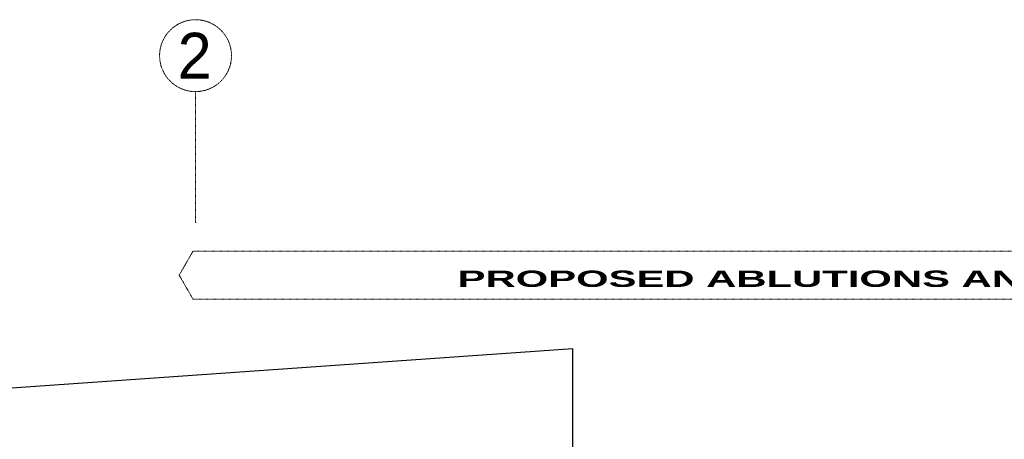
# Model space of a CAD drawing. Header units: millimetres. Extents: x -115474967 to 444143, y -74377 to 241828222.
# Tile 30 of 256: x -162469 to -154935, y 10030 to 13239. Entities that reach past the tile are written whole.
import ezdxf

# ---------------------------------------------------------------- set-up
doc = ezdxf.new("R2010")
doc.units = ezdxf.units.MM
doc.header["$MEASUREMENT"] = 0
doc.linetypes.add('DASHDOT', pattern=[1, 0.5, -0.25, 0, -0.25])
doc.layers.add('0_Pen_No__12', color=7, linetype='Continuous', lineweight=20, true_color=0xcc0000)
for name, color, linetype, lineweight in [('0_Pen_No__5', 7, 'Continuous', 5), ('5 Grid 02', 9, 'DASHDOT', 9), ('C_TEXT GA_Pen_No__6', 7, 'Continuous', 5)]:
    doc.layers.add(name, color=color, linetype=linetype, lineweight=lineweight)
doc.styles.add('GENERATED_STYLE_1', font='GOTHIC.TTF')
doc.styles.add('GENERATED_STYLE_3', font='arialbd.ttf')
doc.dimstyles.new('GENERATED_STYLE__8', dxfattribs={"dimtxt": 200, "dimasz": 95, "dimexe": 0.18, "dimexo": 90000, "dimgap": 0.09, "dimtad": 1, "dimtih": 1, "dimtoh": 1, "dimdec": 0, "dimzin": 0, "dimdsep": 46, "dimtxsty": 'GENERATED_STYLE_1', "dimblk": 'ARROWHEAD_2', "dimblk1": 'ARROWHEAD_2', "dimblk2": 'ARROWHEAD_2', "dimcen": 0.09, "dimclrd": 7, "dimclre": 7, "dimclrt": 7, "dimadec": 0, "dimazin": 0, "dimtfac": 1, "dimtdec": 4, "dimtmove": 0, "dimatfit": 3, "dimfxl": 1, "dimtolj": 1, "dimtzin": 0, "dimarcsym": 0})

# ---------------------------------------------------------------- blocks, each defined once
blk = doc.blocks.new('ARROWHEAD_2')
at = {"color": 0, "linetype": 'Continuous', "lineweight": 0}
for p, q in [((0, 0), (-1, 0)), ((-0.378, -0.655), (0.378, 0.655))]:
    blk.add_line(p, q, dxfattribs=at)

msp = doc.modelspace()

# ---------------------------------------------------------------- linework, layer by layer
at = {"layer": '0_Pen_No__5', "color": 4, "linetype": 'Continuous', "lineweight": 5}
msp.add_point((-161123.36225, 11689.18796), dxfattribs=at)
msp.add_point((-161123.36225, 11689.18796), dxfattribs=at)
at = {"layer": '5 Grid 02'}
msp.add_line((-161123.36225, 11689.18796), (-161123.36196, 12689.18821), dxfattribs=at)
at = {"layer": '5 Grid 02', "flags": 128}
msp.add_lwpolyline([(-149534.71195, 11468.06502), (-161143.02875, 11468.06502), (-161248.49322, 11285.3952), (-161143.02875, 11102.72538), (-149534.71195, 11102.72538)], dxfattribs=at)
at = {"layer": '5 Grid 02'}
msp.add_circle((-161123.36225, 12964.18796), 275, dxfattribs=at)

# ---------------------------------------------------------------- texts
at = {"layer": '0_Pen_No__12', "color": 12, "linetype": 'Continuous', "lineweight": 20, "true_color": 0xcc0000, "insert": (-159117.94131, 11193.86794), "char_height": 125, "attachment_point": 7, "style": 'GENERATED_STYLE_3'}
msp.add_mtext('\\A1;{\\W1.600000x;\\pql;\\fArial Black|b0|i0|c0|p34;PROPOSED ABLUTIONS AND PAUSE AREA}', dxfattribs=at)
at = {"layer": '5 Grid 02', "insert": (-161260.06825, 12789.18847), "char_height": 350, "attachment_point": 7, "style": 'GENERATED_STYLE_1'}
msp.add_mtext('\\A1;{\\pql;\\fCentury Gothic|b0|i0|c0|p34;2}', dxfattribs=at)

# ---------------------------------------------------------------- leaders
at = {"layer": 'C_TEXT GA_Pen_No__6', "color": 7, "linetype": 'Continuous', "lineweight": 5, "annotation_type": 0, "has_hookline": 1, "hookline_direction": 1, "text_width": 4423.17531}
msp.add_leader([(-158237.03169, 8505.13479), (-158237.03169, 10721.2218), (-170561.65504, 9861.54091)], dimstyle='GENERATED_STYLE__8', dxfattribs=at)

doc.saveas('drawing.dxf')
